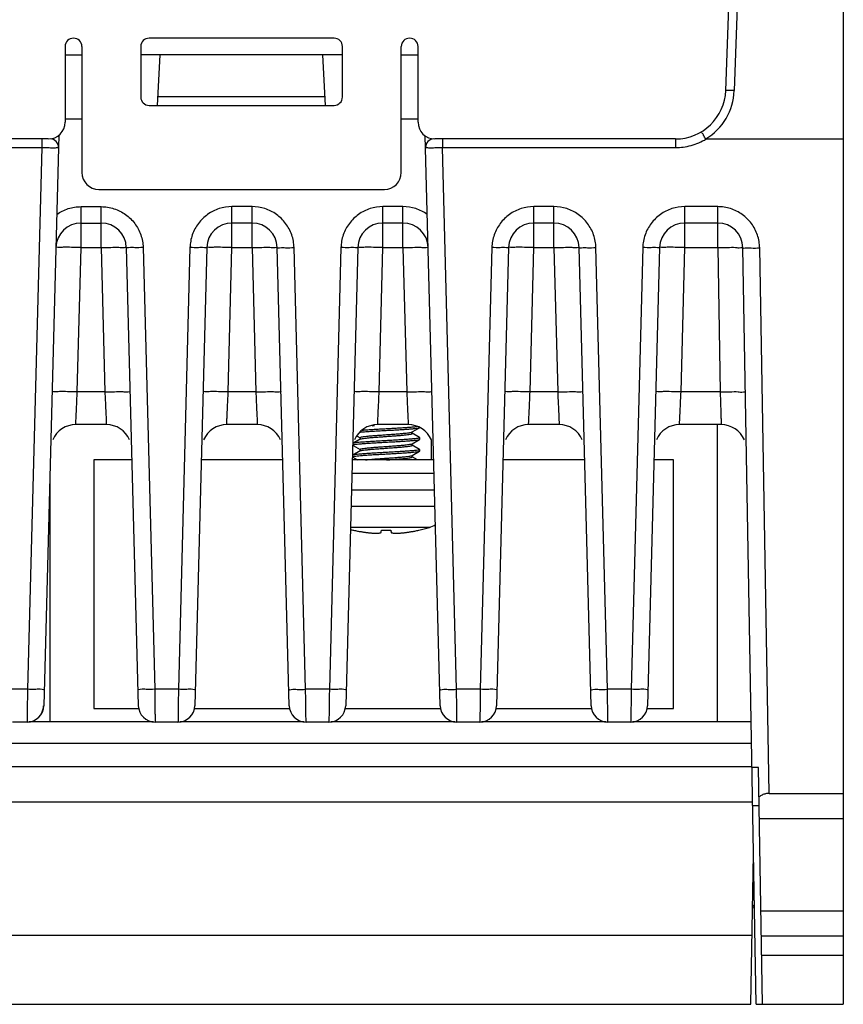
# Model space of a CAD drawing. Header units: millimetres. Extents: x -641 to 119, y -160 to 916.
# Tile 9 of 64: x -95 to -46, y 120 to 179. Entities that reach past the tile are written whole.
import ezdxf

# ---------------------------------------------------------------- set-up
doc = ezdxf.new("R2010")
doc.units = ezdxf.units.MM
doc.header["$LTSCALE"] = 32.67
doc.layers.get('0').update_dxf_attribs({"linetype": 'CONTINUOUS'})
doc.layers.add('02___PRT_ALL_AXES', color=7, linetype='CONTINUOUS')

msp = doc.modelspace()

# ---------------------------------------------------------------- linework, layer by layer
at = {"color": 7, "linetype": 'Continuous'}
for p, q in [((-52.529, 174.603), (-50.675, 227.707)), ((-45.537, 227.707), (-45.537, 120.207)), ((-50.674, 213.407), (-52.029, 174.585)), ((-75.837, 177.707), (-86.837, 177.707)), ((-91.837, 177.207), (-91.837, 172.707)), ((-90.837, 177.207), (-90.837, 169.707)), ((-87.337, 177.207), (-87.337, 174.207)), ((-75.337, 174.207), (-75.337, 177.207)), ((-71.837, 169.707), (-71.837, 177.207)), ((-70.837, 172.707), (-70.837, 177.207)), ((-91.837, 176.707), (-90.837, 176.707)), ((-75.337, 176.707), (-87.337, 176.707)), ((-86.337, 173.707), (-86.179, 176.707)), ((-76.337, 173.707), (-76.494, 176.707)), ((-71.837, 176.707), (-70.837, 176.707)), ((-76.363, 174.207), (-86.31, 174.207)), ((-52.029, 174.585), (-52.529, 174.603)), ((-86.837, 173.707), (-75.837, 173.707)), ((-91.837, 172.907), (-90.837, 172.907)), ((-71.837, 172.907), (-70.837, 172.907)), ((-92.837, 171.707), (-166.037, 171.707)), ((-93.232, 171.707), (-93.232, 171.194)), ((-92.213, 171.945), (-93.102, 137.981)), ((-69.522, 137.981), (-70.411, 171.911)), ((-55.527, 171.707), (-69.837, 171.707)), ((-69.392, 171.707), (-69.392, 171.194)), ((-55.527, 171.707), (-55.527, 171.194)), ((-53.696, 171.708), (-45.537, 171.707)), ((-165.372, 171.194), (-93.232, 171.194)), ((-93.232, 171.194), (-94.076, 138.955)), ((-68.548, 138.955), (-69.392, 171.194)), ((-69.392, 171.194), (-55.527, 171.194)), ((-89.837, 168.707), (-72.837, 168.707)), ((-90.889, 165.247), (-90.889, 167.681)), ((-90.889, 167.681), (-89.696, 167.681)), ((-89.696, 165.247), (-89.696, 167.681)), ((-81.908, 165.247), (-81.908, 167.681)), ((-80.715, 167.681), (-81.908, 167.681)), ((-80.715, 165.247), (-80.715, 167.681)), ((-72.928, 165.247), (-72.928, 167.681)), ((-71.735, 167.681), (-72.928, 167.681)), ((-71.735, 165.247), (-71.735, 167.681)), ((-63.948, 165.247), (-63.948, 167.681)), ((-62.755, 167.681), (-63.948, 167.681)), ((-62.755, 165.247), (-62.755, 167.681)), ((-54.968, 165.247), (-54.968, 167.681)), ((-53.011, 167.681), (-54.968, 167.681)), ((-53.011, 165.247), (-53.011, 167.681)), ((-90.889, 166.707), (-89.696, 166.707)), ((-80.715, 166.707), (-81.908, 166.707)), ((-71.735, 166.707), (-72.928, 166.707)), ((-62.755, 166.707), (-63.948, 166.707)), ((-53.011, 166.707), (-54.968, 166.707)), ((-91.114, 156.655), (-90.889, 165.247)), ((-90.889, 165.247), (-89.696, 165.247)), ((-89.696, 165.247), (-89.472, 156.655)), ((-88.197, 165.247), (-87.483, 137.981)), ((-87.197, 165.247), (-86.509, 138.955)), ((-84.407, 165.247), (-85.095, 138.955)), ((-83.407, 165.247), (-84.121, 137.981)), ((-82.133, 156.655), (-81.908, 165.247)), ((-81.908, 165.247), (-80.715, 165.247)), ((-80.715, 165.247), (-80.491, 156.655)), ((-78.502, 137.981), (-79.216, 165.247)), ((-77.528, 138.955), (-78.216, 165.247)), ((-75.427, 165.247), (-76.115, 138.955)), ((-74.427, 165.247), (-75.141, 137.981)), ((-73.153, 156.655), (-72.928, 165.247)), ((-72.928, 165.247), (-71.735, 165.247)), ((-71.735, 165.247), (-71.511, 156.655)), ((-66.447, 165.247), (-67.135, 138.955)), ((-65.447, 165.247), (-66.161, 137.981)), ((-64.173, 156.655), (-63.948, 165.247)), ((-63.948, 165.247), (-62.755, 165.247)), ((-62.755, 165.247), (-62.531, 156.655)), ((-60.542, 137.981), (-61.256, 165.247)), ((-59.568, 138.955), (-60.256, 165.247)), ((-57.467, 165.247), (-58.155, 138.955)), ((-56.467, 165.247), (-57.181, 137.981)), ((-55.193, 156.655), (-54.968, 165.247)), ((-54.968, 165.247), (-53.011, 165.247)), ((-53.011, 165.247), (-52.861, 156.655)), ((-50.725, 120.207), (-51.511, 165.234)), ((-49.944, 132.757), (-50.511, 165.225)), ((-89.472, 156.655), (-91.114, 156.655)), ((-80.491, 156.655), (-82.133, 156.655)), ((-71.511, 156.655), (-73.153, 156.655)), ((-62.531, 156.655), (-64.173, 156.655)), ((-52.861, 156.655), (-55.193, 156.655)), ((-89.382, 154.707), (-91.203, 154.707)), ((-80.401, 154.707), (-82.222, 154.707)), ((-71.421, 154.707), (-73.242, 154.707)), ((-62.441, 154.707), (-64.262, 154.707)), ((-52.801, 154.707), (-55.282, 154.707)), ((-53.037, 154.707), (-53.037, 137.035)), ((-71.192, 154.268), (-71.189, 154.271)), ((-71.189, 154.271), (-70.748, 154.526)), ((-70.746, 153.937), (-71.189, 154.194)), ((-70.746, 154.528), (-70.737, 154.539)), ((-74.284, 153.844), (-74.656, 153.628)), ((-74.466, 154.026), (-74.284, 153.921)), ((-74.284, 153.921), (-74.284, 153.921)), ((-74.272, 153.859), (-74.278, 153.85)), ((-71.192, 153.568), (-71.189, 153.571)), ((-71.189, 153.571), (-70.746, 153.828)), ((-70.746, 153.937), (-70.737, 153.926)), ((-70.746, 153.828), (-70.737, 153.839)), ((-70.054, 153.818), (-70.054, 152.607)), ((-74.284, 153.144), (-74.727, 152.887)), ((-74.694, 153.459), (-74.284, 153.221)), ((-74.284, 153.221), (-74.284, 153.221)), ((-74.273, 153.158), (-74.278, 153.15)), ((-70.746, 153.237), (-71.189, 153.494)), ((-71.189, 152.871), (-70.746, 153.128)), ((-70.746, 153.237), (-70.737, 153.226)), ((-70.746, 153.128), (-70.737, 153.139)), ((-90.137, 152.607), (-90.137, 137.807)), ((-87.866, 152.607), (-90.137, 152.607)), ((-78.885, 152.607), (-83.738, 152.607)), ((-69.905, 152.607), (-74.758, 152.607)), ((-74.727, 152.778), (-74.434, 152.607)), ((-71.192, 152.868), (-71.189, 152.871)), ((-70.867, 152.607), (-71.189, 152.794)), ((-60.925, 152.607), (-65.778, 152.607)), ((-55.637, 152.607), (-56.798, 152.607)), ((-55.637, 137.807), (-55.637, 152.607)), ((-92.737, 151.939), (-92.737, 137.035)), ((-69.884, 151.807), (-74.779, 151.807)), ((-73.029, 148.306), (-73.026, 148.34)), ((-72.447, 148.34), (-72.444, 148.306)), ((-94.076, 138.955), (-94.99, 138.955)), ((-85.095, 138.955), (-86.509, 138.955)), ((-76.115, 138.955), (-77.528, 138.955)), ((-67.135, 138.955), (-68.548, 138.955)), ((-58.155, 138.955), (-59.568, 138.955)), ((-90.137, 137.807), (-87.432, 137.807)), ((-84.172, 137.807), (-78.451, 137.807)), ((-75.192, 137.807), (-69.471, 137.807)), ((-66.212, 137.807), (-60.491, 137.807)), ((-57.232, 137.807), (-55.637, 137.807)), ((-94.102, 137.007), (-94.977, 137.007)), ((-93.997, 137.035), (-86.588, 137.035)), ((-85.121, 137.007), (-86.483, 137.007)), ((-85.016, 137.035), (-77.607, 137.035)), ((-76.141, 137.007), (-77.502, 137.007)), ((-76.036, 137.035), (-68.627, 137.035)), ((-67.161, 137.007), (-68.522, 137.007)), ((-67.056, 137.035), (-59.647, 137.035)), ((-58.181, 137.007), (-59.542, 137.007)), ((-58.076, 137.035), (-51.019, 137.035)), ((-229.537, 135.743), (-50.996, 135.743)), ((-229.537, 134.352), (-50.971, 134.352)), ((-50.583, 134.307), (-50.971, 134.307)), ((-50.337, 120.207), (-50.583, 134.307)), ((-49.944, 132.757), (-45.537, 132.757)), ((-229.537, 132.253), (-50.931, 132.253)), ((-50.543, 132.025), (-50.931, 132.025)), ((-50.529, 131.257), (-45.537, 131.257)), ((-51.037, 120.207), (-50.881, 129.135)), ((-45.537, 125.757), (-50.433, 125.757)), ((-229.537, 124.315), (-50.965, 124.315)), ((-45.537, 124.258), (-50.407, 124.258)), ((-50.388, 123.129), (-45.537, 123.129)), ((-229.537, 120.207), (-51.037, 120.207)), ((-50.725, 120.207), (-45.537, 120.207))]:
    msp.add_line(p, q, dxfattribs=at)
for points in [[(-71.206, 154.24), (-71.195, 154.265), (-71.192, 154.268)], [(-71.189, 154.194), (-71.19, 154.195), (-71.201, 154.208), (-71.206, 154.24)], [(-74.284, 153.921), (-74.278, 153.915), (-74.267, 153.89), (-74.272, 153.859)], [(-74.278, 153.85), (-74.283, 153.845), (-74.284, 153.844)], [(-71.206, 153.54), (-71.195, 153.565), (-71.192, 153.568)], [(-71.189, 153.494), (-71.19, 153.495), (-71.201, 153.509), (-71.206, 153.54)], [(-74.284, 153.221), (-74.278, 153.215), (-74.267, 153.19), (-74.273, 153.158)], [(-74.278, 153.15), (-74.283, 153.145), (-74.284, 153.144)], [(-71.206, 152.84), (-71.195, 152.865), (-71.192, 152.868)], [(-71.189, 152.794), (-71.19, 152.795), (-71.201, 152.809), (-71.206, 152.84)]]:
    msp.add_lwpolyline(points, dxfattribs=at)
for centre, radius, start, end in [((-91.337, 177.207), 0.5, 0, 180), ((-86.837, 177.207), 0.5, 90, 180), ((-75.837, 177.207), 0.5, 0, 90), ((-71.337, 177.207), 0.5, 0, 180), ((-86.837, 174.207), 0.5, 180, 270), ((-75.837, 174.207), 0.5, 270, 0), ((-55.527, 174.707), 3, 270, 358), ((-55.527, 174.707), 3.5, 301.00722, 358), ((-92.837, 172.707), 1, 270, 0), ((-69.837, 172.707), 1, 180, 270), ((-92.732, 171.207), 0.5, 358.5, 90), ((-69.892, 171.207), 0.5, 90.00008, 181.5), ((-89.837, 169.707), 1, 180, 270), ((-72.837, 169.707), 1, 270, 0), ((-90.889, 165.207), 1.5, 90, 178.5), ((-89.696, 165.207), 1.5, 1.5, 90), ((-81.908, 165.207), 1.5, 90, 178.5), ((-80.715, 165.207), 1.5, 1.5, 90), ((-72.928, 165.207), 1.5, 90, 178.5), ((-71.735, 165.207), 1.5, 1.5, 90), ((-63.948, 165.207), 1.5, 90, 178.5), ((-62.755, 165.207), 1.5, 1.5, 90), ((-54.968, 165.207), 1.5, 90, 178.5), ((-53.011, 165.207), 1.5, 1, 90), ((-91.203, 153.207), 1.5, 90.00002, 156.3756), ((-89.382, 153.207), 1.5, 23.62508, 89.99998), ((-82.222, 153.207), 1.5, 90.00002, 156.3756), ((-80.401, 153.207), 1.5, 23.62508, 89.99998), ((-73.242, 153.207), 1.5, 90.00002, 156.3756), ((-71.421, 153.207), 1.5, 23.62508, 89.99998), ((-64.262, 153.207), 1.5, 90.00002, 156.3756), ((-62.441, 153.207), 1.5, 23.62508, 89.99998), ((-55.282, 153.207), 1.5, 90.00002, 156.3756), ((-52.801, 153.207), 1.5, 23.25008, 89.99995), ((-94.102, 138.007), 1, 270, 358.5), ((-94.116, 138.007), 1, 328.99969, 358.49955), ((-86.483, 138.007), 1, 181.5, 270), ((-85.121, 138.007), 1, 270, 358.5), ((-77.502, 138.007), 1, 181.50017, 270), ((-76.141, 138.007), 1, 270, 358.5), ((-68.522, 138.007), 1, 181.50017, 270), ((-67.161, 138.007), 1, 270, 358.5), ((-59.542, 138.007), 1, 181.50017, 270), ((-58.181, 138.007), 1, 270, 358.49983), ((-50.637, 125.907), 0.3, 131.15898, 179)]:
    msp.add_arc(centre, radius, start, end, dxfattribs=at)
for points, start_tangent, end_tangent in [([(-55.527, 171.194), (-54.591, 171.322), (-53.696, 171.708)], (1, -0.000181), (0.853297, 0.521425)), ([(-53.724, 171.707), (-53.846, 171.923), (-53.945, 172.078), (-53.973, 172.142)], (-0.518384, 0.855148), (0.855424, 0.517929)), ([(-93.232, 171.194), (-92.925, 171.191), (-92.641, 171.189), (-92.417, 171.189), (-92.277, 171.191), (-92.232, 171.194)], (0.999915, -0.013045), (0.021184, 0.999776)), ([(-70.392, 171.194), (-70.347, 171.191), (-70.208, 171.189), (-69.984, 171.189), (-69.7, 171.191), (-69.392, 171.194)], (0.021343, -0.999772), (0.999915, 0.013045)), ([(-92.336, 167.219), (-91.653, 167.562), (-90.889, 167.681)], (0.815439, 0.578843), (1, -0.000312)), ([(-89.696, 167.681), (-88.929, 167.56), (-88.242, 167.215), (-87.697, 166.682), (-87.337, 166.006), (-87.197, 165.247)], (1, 0.000327), (0.026275, -0.999655)), ([(-81.908, 167.681), (-82.67, 167.562), (-83.357, 167.218), (-83.905, 166.685), (-84.268, 166.006), (-84.407, 165.247)], (-1, -0.000064), (-0.026088, -0.99966)), ([(-78.216, 165.247), (-78.355, 166.006), (-78.718, 166.685), (-79.266, 167.218), (-79.953, 167.562), (-80.715, 167.681)], (-0.026088, 0.99966), (-1, 0.000065)), ([(-72.928, 167.681), (-73.69, 167.562), (-74.377, 167.218), (-74.925, 166.685), (-75.288, 166.006), (-75.427, 165.247)], (-1, -0.000064), (-0.026088, -0.99966)), ([(-70.288, 167.219), (-70.974, 167.562), (-71.735, 167.681)], (-0.815187, 0.579198), (-1, 0.000071)), ([(-63.948, 167.681), (-64.71, 167.562), (-65.397, 167.218), (-65.945, 166.685), (-66.308, 166.006), (-66.447, 165.247)], (-1, -0.000064), (-0.026088, -0.99966)), ([(-60.256, 165.247), (-60.395, 166.006), (-60.758, 166.685), (-61.306, 167.218), (-61.993, 167.562), (-62.755, 167.681)], (-0.026088, 0.99966), (-1, 0.000065)), ([(-54.968, 167.681), (-55.73, 167.562), (-56.417, 167.218), (-56.965, 166.685), (-57.328, 166.006), (-57.467, 165.247)], (-1, -0.000064), (-0.026088, -0.99966)), ([(-50.511, 165.225), (-50.645, 165.989), (-51.005, 166.674), (-51.554, 167.213), (-52.244, 167.561), (-53.011, 167.681)], (-0.017352, 0.999849), (-1, 0.00007)), ([(-90.889, 165.247), (-91.454, 165.259), (-91.945, 165.263), (-92.273, 165.259), (-92.388, 165.247)], (-0.999658, 0.026159), (-0.026177, -0.999657)), ([(-89.696, 165.247), (-89.123, 165.259), (-88.637, 165.263), (-88.311, 165.259), (-88.197, 165.247)], (0.999658, 0.026159), (0.026177, -0.999657)), ([(-87.197, 165.247), (-87.697, 165.237), (-88.063, 165.237), (-88.197, 165.247)], (-0.999658, -0.026159), (-0.026177, 0.999657)), ([(-83.407, 165.247), (-83.541, 165.237), (-83.907, 165.237), (-84.407, 165.247)], (-0.026177, -0.999657), (-0.999658, 0.026159)), ([(-81.908, 165.247), (-82.473, 165.259), (-82.964, 165.263), (-83.292, 165.259), (-83.407, 165.247)], (-0.999658, 0.026159), (-0.026177, -0.999657)), ([(-80.715, 165.247), (-80.142, 165.259), (-79.656, 165.263), (-79.33, 165.259), (-79.216, 165.247)], (0.999658, 0.026159), (0.026177, -0.999657)), ([(-79.216, 165.247), (-79.082, 165.237), (-78.716, 165.237), (-78.216, 165.247)], (0.026177, -0.999657), (0.999658, 0.026159)), ([(-74.427, 165.247), (-74.561, 165.237), (-74.927, 165.237), (-75.427, 165.247)], (-0.026177, -0.999657), (-0.999658, 0.026159)), ([(-72.928, 165.247), (-73.493, 165.259), (-73.984, 165.263), (-74.312, 165.259), (-74.427, 165.247)], (-0.999658, 0.026159), (-0.026177, -0.999657)), ([(-71.735, 165.247), (-71.162, 165.259), (-70.676, 165.263), (-70.35, 165.259), (-70.236, 165.247)], (0.999658, 0.026159), (0.026177, -0.999657)), ([(-65.447, 165.247), (-65.581, 165.237), (-65.947, 165.237), (-66.447, 165.247)], (-0.026177, -0.999657), (-0.999658, 0.026159)), ([(-63.948, 165.247), (-64.513, 165.259), (-65.004, 165.263), (-65.332, 165.259), (-65.447, 165.247)], (-0.999658, 0.026159), (-0.026177, -0.999657)), ([(-62.755, 165.247), (-62.182, 165.259), (-61.696, 165.263), (-61.37, 165.259), (-61.256, 165.247)], (0.999658, 0.026159), (0.026177, -0.999657)), ([(-61.256, 165.247), (-61.122, 165.237), (-60.756, 165.237), (-60.256, 165.247)], (0.026177, -0.999657), (0.999658, 0.026159)), ([(-56.467, 165.247), (-56.601, 165.237), (-56.967, 165.237), (-57.467, 165.247)], (-0.026177, -0.999657), (-0.999658, 0.026159)), ([(-54.968, 165.247), (-55.533, 165.259), (-56.024, 165.263), (-56.352, 165.259), (-56.467, 165.247)], (-0.999658, 0.026159), (-0.026177, -0.999657)), ([(-53.011, 165.247), (-52.437, 165.254), (-51.95, 165.254), (-51.625, 165.247), (-51.511, 165.234)], (0.999848, 0.01744), (0.017452, -0.999848)), ([(-51.511, 165.234), (-51.377, 165.223), (-51.011, 165.22), (-50.511, 165.225)], (0.017452, -0.999848), (0.999848, 0.01744)), ([(-91.114, 156.655), (-91.687, 156.667), (-92.173, 156.671), (-92.499, 156.667), (-92.613, 156.655)], (-0.999658, 0.026159), (-0.026177, -0.999657)), ([(-91.203, 154.707), (-91.2, 154.773), (-91.191, 154.967), (-91.177, 155.275), (-91.158, 155.676), (-91.137, 156.148), (-91.114, 156.655)], (0.045785, 0.998951), (0.04576, 0.998952)), ([(-89.472, 156.655), (-88.898, 156.667), (-88.412, 156.671), (-88.086, 156.667), (-87.972, 156.655)], (0.999658, 0.026159), (0.026177, -0.999657)), ([(-89.472, 156.655), (-89.448, 156.148), (-89.427, 155.676), (-89.408, 155.275), (-89.394, 154.967), (-89.385, 154.773), (-89.382, 154.707)], (0.04576, -0.998952), (0.045785, -0.998951)), ([(-82.133, 156.655), (-82.706, 156.667), (-83.192, 156.671), (-83.518, 156.667), (-83.632, 156.655)], (-0.999658, 0.026159), (-0.026177, -0.999657)), ([(-82.222, 154.707), (-82.219, 154.773), (-82.21, 154.967), (-82.196, 155.275), (-82.177, 155.676), (-82.156, 156.148), (-82.133, 156.655)], (0.045785, 0.998951), (0.04576, 0.998952)), ([(-80.491, 156.655), (-79.917, 156.667), (-79.431, 156.671), (-79.105, 156.667), (-78.991, 156.655)], (0.999658, 0.026159), (0.026177, -0.999657)), ([(-80.491, 156.655), (-80.467, 156.148), (-80.446, 155.676), (-80.427, 155.275), (-80.413, 154.967), (-80.404, 154.773), (-80.401, 154.707)], (0.04576, -0.998952), (0.045785, -0.998951)), ([(-73.153, 156.655), (-73.726, 156.667), (-74.212, 156.671), (-74.538, 156.667), (-74.652, 156.655)], (-0.999658, 0.026159), (-0.026177, -0.999657)), ([(-73.242, 154.707), (-73.239, 154.773), (-73.23, 154.967), (-73.216, 155.275), (-73.197, 155.676), (-73.176, 156.148), (-73.153, 156.655)], (0.045785, 0.998951), (0.04576, 0.998952)), ([(-71.511, 156.655), (-70.937, 156.667), (-70.451, 156.671), (-70.125, 156.667), (-70.011, 156.655)], (0.999658, 0.026159), (0.026177, -0.999657)), ([(-71.511, 156.655), (-71.487, 156.148), (-71.466, 155.676), (-71.447, 155.275), (-71.433, 154.967), (-71.424, 154.773), (-71.421, 154.707)], (0.04576, -0.998952), (0.045785, -0.998951)), ([(-64.173, 156.655), (-64.746, 156.667), (-65.232, 156.671), (-65.558, 156.667), (-65.672, 156.655)], (-0.999658, 0.026159), (-0.026177, -0.999657)), ([(-64.262, 154.707), (-64.259, 154.773), (-64.25, 154.967), (-64.236, 155.275), (-64.217, 155.676), (-64.196, 156.148), (-64.173, 156.655)], (0.045785, 0.998951), (0.04576, 0.998952)), ([(-62.531, 156.655), (-61.957, 156.667), (-61.471, 156.671), (-61.145, 156.667), (-61.031, 156.655)], (0.999658, 0.026159), (0.026177, -0.999657)), ([(-62.531, 156.655), (-62.507, 156.148), (-62.486, 155.676), (-62.467, 155.275), (-62.453, 154.967), (-62.444, 154.773), (-62.441, 154.707)], (0.04576, -0.998952), (0.045785, -0.998951)), ([(-55.193, 156.655), (-55.766, 156.667), (-56.252, 156.671), (-56.578, 156.667), (-56.692, 156.655)], (-0.999658, 0.026159), (-0.026177, -0.999657)), ([(-55.282, 154.707), (-55.279, 154.773), (-55.27, 154.967), (-55.256, 155.275), (-55.237, 155.676), (-55.216, 156.148), (-55.193, 156.655)], (0.045785, 0.998951), (0.04576, 0.998952)), ([(-52.861, 156.655), (-52.287, 156.662), (-51.8, 156.662), (-51.475, 156.655), (-51.361, 156.642)], (0.999848, 0.01744), (0.017452, -0.999848)), ([(-52.861, 156.655), (-52.845, 156.148), (-52.831, 155.676), (-52.818, 155.275), (-52.809, 154.968), (-52.803, 154.773), (-52.801, 154.707)], (0.030521, -0.999534), (0.030537, -0.999534)), ([(-74.301, 154.264), (-74.269, 154.266), (-74.025, 154.286), (-73.742, 154.305), (-73.424, 154.325), (-73.084, 154.344), (-72.737, 154.364)], (0.996462, 0.084045), (0.998452, 0.055618)), ([(-74.286, 153.919), (-74.295, 153.93), (-74.278, 153.951), (-74.205, 153.973), (-74.079, 153.994), (-73.905, 154.015), (-73.688, 154.036), (-73.437, 154.057), (-73.16, 154.079), (-72.868, 154.1), (-72.572, 154.121), (-72.281, 154.142), (-72.007, 154.164), (-71.759, 154.185), (-71.547, 154.206), (-71.377, 154.227), (-71.257, 154.249), (-71.192, 154.268)], (-0.884863, 0.465851), (0.707606, 0.706607)), ([(-74.277, 153.848), (-74.205, 153.869), (-74.079, 153.89), (-73.905, 153.911), (-73.688, 153.932), (-73.437, 153.954), (-73.16, 153.975), (-72.868, 153.996), (-72.572, 154.017), (-72.281, 154.038), (-72.007, 154.06), (-71.759, 154.081), (-71.547, 154.102), (-71.377, 154.123), (-71.257, 154.145), (-71.19, 154.166), (-71.18, 154.187), (-71.187, 154.197)], (0.808014, 0.589163), (-0.840016, 0.542561)), ([(-72.737, 154.451), (-73.061, 154.433), (-73.381, 154.415), (-73.682, 154.396), (-73.955, 154.378), (-74.165, 154.363)], (-0.998452, -0.055618), (-0.99664, -0.08191)), ([(-73.578, 154.642), (-73.431, 154.654)], (0.996428, 0.084452), (0.996886, 0.078858)), ([(-70.845, 154.589), (-70.858, 154.587), (-71.006, 154.568), (-71.209, 154.548), (-71.459, 154.528), (-71.743, 154.509), (-72.057, 154.49), (-72.392, 154.47), (-72.737, 154.451)], (-0.991967, -0.126501), (-0.998452, -0.055618)), ([(-72.737, 154.364), (-72.392, 154.383), (-72.058, 154.402), (-71.743, 154.422), (-71.458, 154.441), (-71.209, 154.46), (-71.006, 154.48), (-70.858, 154.5), (-70.768, 154.519), (-70.749, 154.527)], (0.998452, 0.055618), (0.891128, 0.453752)), ([(-71.192, 154.268), (-71.19, 154.27), (-71.189, 154.271)], (0.707606, 0.706607), (0.65723, 0.75369)), ([(-70.749, 154.527), (-70.746, 154.528)], (0.891128, 0.453752), (0.868615, 0.495488)), ([(-74.683, 153.516), (-74.615, 153.528), (-74.469, 153.547), (-74.27, 153.566), (-74.026, 153.586), (-73.743, 153.605), (-73.425, 153.625), (-73.084, 153.644), (-72.737, 153.664)], (0.961921, 0.273328), (0.998452, 0.055618)), ([(-72.737, 153.751), (-73.084, 153.732), (-73.424, 153.712), (-73.742, 153.692), (-74.025, 153.673), (-74.269, 153.654), (-74.468, 153.635), (-74.615, 153.615), (-74.662, 153.608)], (-0.998452, -0.055618), (-0.979606, -0.200929)), ([(-74.286, 153.218), (-74.295, 153.23), (-74.279, 153.251), (-74.207, 153.272), (-74.083, 153.293), (-73.909, 153.315), (-73.693, 153.336), (-73.443, 153.357), (-73.167, 153.378), (-72.875, 153.399), (-72.578, 153.421), (-72.287, 153.442), (-72.013, 153.463), (-71.764, 153.484), (-71.551, 153.506), (-71.38, 153.527), (-71.259, 153.548), (-71.192, 153.568)], (-0.881498, 0.472187), (0.72293, 0.690922)), ([(-74.283, 153.843), (-74.278, 153.847), (-74.277, 153.848)], (0.751649, 0.659563), (0.808014, 0.589163)), ([(-70.737, 153.926), (-70.768, 153.906), (-70.858, 153.887), (-71.006, 153.868), (-71.209, 153.848), (-71.458, 153.828), (-71.743, 153.809), (-72.058, 153.79), (-72.392, 153.77), (-72.737, 153.751)], (0.047965, -0.998849), (-0.998452, -0.055618)), ([(-72.737, 153.664), (-72.393, 153.683), (-72.057, 153.702), (-71.74, 153.722), (-71.456, 153.741), (-71.208, 153.761), (-71.005, 153.78), (-70.858, 153.8), (-70.768, 153.819), (-70.746, 153.828)], (0.998452, 0.055618), (0.866522, 0.49914)), ([(-71.192, 153.568), (-71.191, 153.569), (-71.189, 153.571)], (0.72293, 0.690922), (0.677276, 0.735729)), ([(-74.737, 152.789), (-74.705, 152.808), (-74.615, 152.828), (-74.469, 152.847), (-74.271, 152.866), (-74.026, 152.886), (-73.742, 152.905), (-73.424, 152.925), (-73.084, 152.944), (-72.737, 152.964)], (-0.006752, 0.999977), (0.998452, 0.055618)), ([(-72.737, 153.051), (-73.084, 153.032), (-73.425, 153.012), (-73.743, 152.992), (-74.026, 152.973), (-74.27, 152.954), (-74.469, 152.934), (-74.615, 152.915), (-74.706, 152.896), (-74.727, 152.886)], (-0.998452, -0.055618), (-0.865903, -0.500212)), ([(-74.283, 153.143), (-74.279, 153.147), (-74.278, 153.148)], (0.734399, 0.678718), (0.794981, 0.606635)), ([(-74.278, 153.148), (-74.207, 153.168), (-74.083, 153.189), (-73.909, 153.211), (-73.693, 153.232), (-73.443, 153.253), (-73.167, 153.274), (-72.875, 153.296), (-72.578, 153.317), (-72.287, 153.338), (-72.013, 153.359), (-71.764, 153.38), (-71.551, 153.402), (-71.38, 153.423), (-71.259, 153.444), (-71.191, 153.465), (-71.179, 153.487), (-71.187, 153.497)], (0.794981, 0.606635), (-0.856016, 0.516949)), ([(-70.737, 153.226), (-70.768, 153.206), (-70.858, 153.187), (-71.005, 153.168), (-71.208, 153.148), (-71.456, 153.129), (-71.74, 153.109), (-72.057, 153.09), (-72.393, 153.07), (-72.737, 153.051)], (0.004857, -0.999988), (-0.998452, -0.055618)), ([(-72.737, 152.964), (-72.391, 152.983), (-72.052, 153.003), (-71.734, 153.022), (-71.45, 153.041), (-71.204, 153.061), (-71.004, 153.08), (-70.858, 153.1), (-70.768, 153.119), (-70.746, 153.128)], (0.998452, 0.055618), (0.866423, 0.499311)), ([(-73.968, 152.609), (-73.914, 152.614), (-73.699, 152.635), (-73.449, 152.657), (-73.173, 152.678), (-72.882, 152.699), (-72.585, 152.72), (-72.294, 152.741), (-72.019, 152.763), (-71.769, 152.784), (-71.555, 152.805), (-71.384, 152.826), (-71.261, 152.848), (-71.192, 152.869)], (0.994587, 0.103904), (0.737424, 0.67543)), ([(-72.709, 152.607), (-72.585, 152.616), (-72.294, 152.638), (-72.019, 152.659), (-71.769, 152.68), (-71.555, 152.701), (-71.384, 152.722), (-71.261, 152.744), (-71.192, 152.765), (-71.179, 152.786), (-71.187, 152.797)], (0.997456, 0.071287), (-0.868238, 0.496148)), ([(-71.192, 152.869), (-71.19, 152.871)], (0.737424, 0.67543), (0.697008, 0.717064)), ([(-74.675, 148.423), (-74.447, 148.376)], (0.97663, -0.214925), (0.981835, -0.189739)), ([(-74.447, 148.376), (-74.338, 148.356)], (0.981835, -0.189739), (0.984094, -0.177649)), ([(-74.338, 148.356), (-74.232, 148.337)], (0.984094, -0.177649), (0.986148, -0.165868)), ([(-74.232, 148.337), (-74.029, 148.306)], (0.986148, -0.165868), (0.989673, -0.143343)), ([(-74.029, 148.306), (-73.946, 148.294), (-73.941, 148.293)], (0.989673, -0.143343), (0.991448, -0.130499)), ([(-73.941, 148.293), (-73.863, 148.284), (-73.782, 148.274), (-73.705, 148.267), (-73.628, 148.26), (-73.546, 148.254), (-73.46, 148.25), (-73.375, 148.247), (-73.298, 148.247), (-73.232, 148.249), (-73.173, 148.253), (-73.119, 148.261), (-73.072, 148.272), (-73.041, 148.287), (-73.029, 148.306)], (0.991448, -0.130499), (0.076345, 0.997081)), ([(-73.027, 148.34), (-73.024, 148.376), (-73.02, 148.423)], (0.076323, 0.997083), (0.077923, 0.996959)), ([(-73.02, 148.423), (-72.926, 148.421), (-72.831, 148.419), (-72.737, 148.419)], (0.999583, -0.028871), (1, 0)), ([(-72.737, 148.419), (-72.642, 148.419), (-72.547, 148.421), (-72.453, 148.423)], (1, 0), (0.999583, 0.028871)), ([(-72.453, 148.423), (-72.449, 148.376), (-72.447, 148.34)], (0.077923, -0.996959), (0.076323, -0.997083)), ([(-72.444, 148.306), (-72.432, 148.287), (-72.399, 148.271), (-72.35, 148.26), (-72.292, 148.253), (-72.228, 148.248), (-72.156, 148.247), (-72.072, 148.248), (-71.981, 148.251), (-71.888, 148.257), (-71.801, 148.264), (-71.716, 148.272), (-71.627, 148.282), (-71.536, 148.293), (-71.532, 148.293)], (0.076345, -0.997081), (0.991449, 0.130496)), ([(-71.532, 148.293), (-71.444, 148.306)], (0.991449, 0.130496), (0.989673, 0.143343)), ([(-71.444, 148.306), (-71.241, 148.337)], (0.989673, 0.143343), (0.986148, 0.165868)), ([(-71.241, 148.337), (-71.135, 148.356)], (0.986148, 0.165868), (0.984094, 0.177649)), ([(-71.135, 148.356), (-71.026, 148.376)], (0.984094, 0.177649), (0.981835, 0.189739)), ([(-71.026, 148.376), (-70.799, 148.423)], (0.981835, 0.189739), (0.97663, 0.214925)), ([(-94.076, 138.955), (-94.083, 138.469), (-94.089, 137.982), (-94.094, 137.557), (-94.099, 137.241), (-94.101, 137.061), (-94.102, 137.007)], (-0.013106, -0.999914), (-0.01308, -0.999914)), ([(-93.077, 138.955), (-93.211, 138.945), (-93.577, 138.945), (-94.076, 138.955)], (-0.026177, -0.999657), (-0.999658, 0.026159)), ([(-86.509, 138.955), (-87.009, 138.945), (-87.374, 138.945), (-87.509, 138.955)], (-0.999658, -0.026159), (-0.026177, 0.999657)), ([(-86.509, 138.955), (-86.505, 138.657), (-86.501, 138.339), (-86.497, 138.02), (-86.493, 137.719), (-86.489, 137.457), (-86.487, 137.252), (-86.485, 137.11), (-86.483, 137.007)], (0.013087, -0.999914), (0.013096, -0.999914)), ([(-85.095, 138.955), (-85.102, 138.469), (-85.108, 137.982), (-85.113, 137.557), (-85.118, 137.241), (-85.12, 137.061), (-85.121, 137.007)], (-0.013106, -0.999914), (-0.01308, -0.999914)), ([(-84.096, 138.955), (-84.23, 138.945), (-84.596, 138.945), (-85.095, 138.955)], (-0.026177, -0.999657), (-0.999658, 0.026159)), ([(-78.528, 138.955), (-78.393, 138.945), (-78.028, 138.945), (-77.528, 138.955)], (0.026177, -0.999657), (0.999658, 0.026159)), ([(-77.502, 137.007), (-77.503, 137.061), (-77.505, 137.242), (-77.51, 137.557), (-77.515, 137.982), (-77.522, 138.469), (-77.528, 138.955)], (-0.01308, 0.999914), (-0.013106, 0.999914)), ([(-76.115, 138.955), (-76.122, 138.469), (-76.128, 137.982), (-76.133, 137.557), (-76.138, 137.241), (-76.14, 137.061), (-76.141, 137.007)], (-0.013106, -0.999914), (-0.01308, -0.999914)), ([(-75.116, 138.955), (-75.25, 138.945), (-75.616, 138.945), (-76.115, 138.955)], (-0.026177, -0.999657), (-0.999658, 0.026159)), ([(-69.548, 138.955), (-69.413, 138.945), (-69.048, 138.945), (-68.548, 138.955)], (0.026177, -0.999657), (0.999658, 0.026159)), ([(-68.522, 137.007), (-68.523, 137.061), (-68.525, 137.242), (-68.53, 137.557), (-68.535, 137.982), (-68.542, 138.469), (-68.548, 138.955)], (-0.01308, 0.999914), (-0.013106, 0.999914)), ([(-67.135, 138.955), (-67.142, 138.469), (-67.148, 137.982), (-67.153, 137.557), (-67.158, 137.241), (-67.16, 137.061), (-67.161, 137.007)], (-0.013106, -0.999914), (-0.01308, -0.999914)), ([(-66.136, 138.955), (-66.27, 138.945), (-66.636, 138.945), (-67.135, 138.955)], (-0.026177, -0.999657), (-0.999658, 0.026159)), ([(-60.568, 138.955), (-60.433, 138.945), (-60.068, 138.945), (-59.568, 138.955)], (0.026177, -0.999657), (0.999658, 0.026159)), ([(-59.542, 137.007), (-59.543, 137.061), (-59.545, 137.242), (-59.55, 137.557), (-59.555, 137.982), (-59.562, 138.469), (-59.568, 138.955)], (-0.01308, 0.999914), (-0.013106, 0.999914)), ([(-58.155, 138.955), (-58.162, 138.469), (-58.168, 137.982), (-58.173, 137.557), (-58.178, 137.241), (-58.18, 137.061), (-58.181, 137.007)], (-0.013106, -0.999914), (-0.01308, -0.999914)), ([(-57.156, 138.955), (-57.29, 138.945), (-57.656, 138.945), (-58.155, 138.955)], (-0.026177, -0.999657), (-0.999658, 0.026159)), ([(-49.944, 132.757), (-50.158, 132.734), (-50.365, 132.664), (-50.552, 132.548)], (-1, 0), (-0.787254, -0.616629))]:
    msp.add_spline(points, degree=3, dxfattribs=dict(at, start_tangent=start_tangent, end_tangent=end_tangent))
for points, start_tangent in [([(-74.675, 148.423), (-74.676, 148.419)], (-0.471115, -0.882072)), ([(-70.799, 148.423), (-70.797, 148.419)], (0.471115, -0.882072))]:
    msp.add_spline(points, degree=3, dxfattribs=dict(at, start_tangent=start_tangent))
at = {"layer": '02___PRT_ALL_AXES', "color": 7, "linetype": 'Continuous'}
for p, q in [((-70.737, 153.839), (-70.737, 153.926)), ((-70.737, 153.139), (-70.737, 153.226)), ((-69.858, 150.807), (-74.805, 150.807)), ((-69.832, 149.828), (-74.831, 149.828)), ((-70.165, 148.583), (-74.863, 148.583)), ((-70.794, 148.419), (-70.165, 148.583))]:
    msp.add_line(p, q, dxfattribs=at)
for centre, radius, start, end in [((-72.737, 157.207), 9, 256.3029, 257.53706), ((-70.537, 149.828), 1.3, 286.60155, 304.41556)]:
    msp.add_arc(centre, radius, start, end, dxfattribs=at)

doc.saveas('drawing.dxf')
